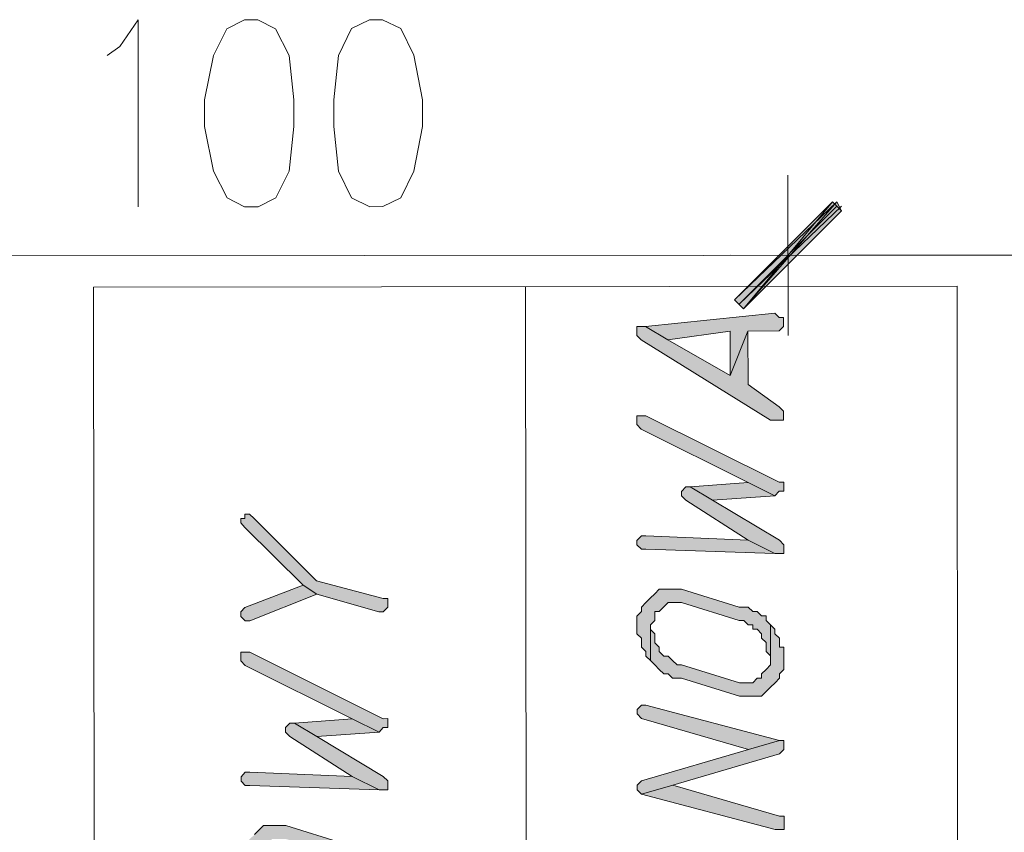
# Model space of a CAD drawing. Header units: inches. Extents: x -5850 to 5646, y 8947 to 13007.
# Tile 33 of 256: x -3545 to -3451, y 9780 to 9857. Entities that reach past the tile are written whole.
import ezdxf

# ---------------------------------------------------------------- set-up
doc = ezdxf.new("R2010")
doc.units = ezdxf.units.IN
doc.header["$MEASUREMENT"] = 0
for name, color, linetype in [('at_Entity', 7, 'Continuous'), ('at_Rect', 7, 'Continuous'), ('at_Solid', 7, 'Continuous')]:
    doc.layers.add(name, color=color, linetype=linetype)

msp = doc.modelspace()

# ---------------------------------------------------------------- hatches: boundary and pattern name
at = {"layer": 'at_Solid', "lineweight": 20}
for points in [[(-3476.949, 9830.039), (-3476.106, 9829.198), (-3467.243, 9839.344)], [(-3467.661, 9839.343), (-3476.106, 9829.198), (-3476.949, 9830.039)], [(-3476.106, 9829.198), (-3467.243, 9839.344), (-3466.819, 9838.497)], [(-3466.819, 9838.497), (-3467.661, 9839.343), (-3476.106, 9829.198)], [(-3485.395, 9827.5), (-3483.28, 9826.236), (-3477.37, 9827.083), (-3477.366, 9822.862), (-3475.681, 9827.085), (-3472.719, 9827.088), (-3472.302, 9827.512), (-3472.302, 9828.354), (-3472.721, 9828.353), (-3473.145, 9828.777)], [(-3486.242, 9827.075), (-3486.242, 9826.657), (-3485.818, 9826.234), (-3473.559, 9818.639), (-3472.294, 9818.64), (-3472.294, 9819.487), (-3472.713, 9819.905), (-3475.676, 9822.016), (-3475.681, 9827.085), (-3477.366, 9822.862), (-3483.28, 9826.236), (-3485.395, 9827.5), (-3486.243, 9827.499)], [(-3486.235, 9818.627), (-3486.234, 9818.203), (-3485.81, 9817.786), (-3475.668, 9812.726), (-3473.129, 9811.462), (-3472.706, 9811.881), (-3472.288, 9811.881), (-3472.288, 9812.729), (-3472.707, 9812.728), (-3485.387, 9819.052), (-3486.235, 9819.051)], [(-3482.001, 9811.454), (-3481.577, 9811.031), (-3475.663, 9807.233), (-3473.124, 9805.969), (-3472.282, 9805.97), (-3472.283, 9806.812), (-3472.702, 9807.236), (-3479.045, 9811.033), (-3481.16, 9812.297), (-3481.578, 9812.297), (-3482.002, 9811.872)], [(-3481.16, 9812.297), (-3479.045, 9811.033), (-3473.129, 9811.462), (-3475.668, 9812.726)], [(-3523.811, 9808.88), (-3523.42, 9808.456), (-3517.895, 9802.968), (-3516.611, 9802.127), (-3510.699, 9800.443), (-3510.309, 9800.443), (-3509.863, 9800.868), (-3509.863, 9801.291), (-3509.864, 9801.71), (-3510.31, 9801.709), (-3516.613, 9803.393), (-3522.529, 9809.304), (-3522.975, 9809.722), (-3523.421, 9809.722), (-3523.421, 9809.304), (-3523.811, 9809.303)], [(-3486.224, 9806.8), (-3485.8, 9806.382), (-3485.376, 9806.382), (-3473.124, 9805.969), (-3475.663, 9807.233), (-3485.377, 9807.648), (-3485.801, 9807.648), (-3486.225, 9807.223)], [(-3523.803, 9800.007), (-3523.412, 9799.59), (-3522.966, 9799.59), (-3516.611, 9802.127), (-3517.895, 9802.968), (-3523.414, 9800.855), (-3523.804, 9800.431)], [(-3486.217, 9799.199), (-3486.217, 9798.351), (-3485.792, 9797.934), (-3485.792, 9797.086), (-3485.367, 9796.662), (-3485.367, 9796.244), (-3484.943, 9795.821), (-3484.946, 9799.2), (-3484.528, 9799.624), (-3484.529, 9800.466), (-3484.105, 9800.467), (-3483.682, 9800.891), (-3483.258, 9801.315), (-3481.992, 9801.316), (-3476.504, 9799.631), (-3476.08, 9799.632), (-3475.656, 9799.208), (-3475.232, 9799.209), (-3475.231, 9798.785), (-3474.808, 9798.785), (-3474.389, 9798.362), (-3474.389, 9797.944), (-3473.964, 9797.52), (-3473.964, 9796.673), (-3473.54, 9796.255), (-3473.539, 9795.831), (-3473.542, 9799.21), (-3473.966, 9799.634), (-3473.967, 9800.052), (-3474.391, 9800.052), (-3474.809, 9800.475), (-3475.233, 9800.475), (-3475.657, 9800.898), (-3476.505, 9800.897), (-3481.993, 9802.582), (-3484.107, 9802.58), (-3484.53, 9802.156), (-3484.948, 9801.732), (-3485.372, 9801.313), (-3485.795, 9800.889), (-3485.795, 9800.465), (-3486.218, 9800.041), (-3486.218, 9799.623)], [(-3484.943, 9795.821), (-3484.524, 9795.397), (-3484.1, 9794.974), (-3483.676, 9794.556), (-3483.252, 9794.556), (-3482.828, 9794.133), (-3481.986, 9794.134), (-3476.497, 9792.449), (-3474.384, 9792.451), (-3473.96, 9792.875), (-3473.537, 9793.294), (-3473.113, 9793.718), (-3472.69, 9794.142), (-3472.69, 9794.566), (-3472.273, 9794.985), (-3472.273, 9795.832), (-3472.274, 9797.098), (-3472.693, 9797.098), (-3472.693, 9797.945), (-3473.118, 9798.363), (-3473.118, 9798.787), (-3473.542, 9799.21), (-3473.539, 9795.831), (-3473.539, 9795.407), (-3473.962, 9794.983), (-3474.386, 9794.564), (-3474.385, 9794.141), (-3474.803, 9794.14), (-3475.227, 9793.716), (-3476.498, 9793.715), (-3481.987, 9795.4), (-3482.411, 9795.399), (-3482.829, 9795.823), (-3483.254, 9796.246), (-3483.677, 9796.246), (-3484.102, 9796.664), (-3484.102, 9797.087), (-3484.526, 9797.511), (-3484.527, 9798.353), (-3484.946, 9798.776), (-3484.946, 9799.2)], [(-3523.8, 9796.21), (-3523.799, 9795.786), (-3523.409, 9795.363), (-3513.255, 9790.303), (-3510.689, 9789.039), (-3510.299, 9789.463), (-3509.853, 9789.464), (-3509.853, 9790.306), (-3510.3, 9790.305), (-3522.964, 9796.629), (-3523.8, 9796.628)], [(-3486.21, 9790.751), (-3485.786, 9790.327), (-3475.645, 9787.381), (-3472.685, 9788.231), (-3485.363, 9791.594), (-3485.787, 9791.593), (-3486.21, 9791.175)], [(-3519.555, 9789.031), (-3519.165, 9788.608), (-3513.25, 9784.81), (-3510.684, 9783.546), (-3509.847, 9783.547), (-3509.848, 9784.395), (-3510.295, 9784.813), (-3516.599, 9788.61), (-3518.72, 9789.874), (-3519.166, 9789.874), (-3519.556, 9789.455)], [(-3518.72, 9789.874), (-3516.599, 9788.61), (-3510.689, 9789.039), (-3513.255, 9790.303)], [(-3486.203, 9783.568), (-3485.779, 9783.15), (-3482.819, 9783.995), (-3472.684, 9786.96), (-3472.266, 9787.384), (-3472.266, 9787.808), (-3472.266, 9788.231), (-3472.685, 9788.231), (-3475.645, 9787.381), (-3485.78, 9784.416), (-3486.204, 9783.992)], [(-3523.789, 9784.382), (-3523.398, 9783.959), (-3522.952, 9783.959), (-3510.684, 9783.546), (-3513.25, 9784.81), (-3522.953, 9785.225), (-3523.4, 9785.225), (-3523.79, 9784.801)], [(-3485.779, 9783.15), (-3473.101, 9779.777), (-3472.259, 9779.778), (-3472.26, 9780.625), (-3472.26, 9781.049), (-3472.678, 9781.049), (-3482.819, 9783.995)], [(-3523.782, 9776.776), (-3523.782, 9775.934), (-3523.391, 9775.511), (-3523.39, 9774.663), (-3522.944, 9774.245), (-3522.943, 9773.821), (-3522.497, 9773.398), (-3522.5, 9776.777), (-3522.11, 9777.201), (-3522.111, 9778.049), (-3521.664, 9778.049), (-3521.275, 9778.468), (-3520.829, 9778.892), (-3519.546, 9778.893), (-3514.08, 9777.209), (-3513.634, 9777.209), (-3513.243, 9776.786), (-3512.797, 9776.786), (-3512.796, 9776.362), (-3512.406, 9776.362), (-3511.96, 9775.945), (-3511.959, 9775.521), (-3511.513, 9775.097), (-3511.512, 9774.255), (-3511.121, 9773.832), (-3511.121, 9773.408), (-3511.124, 9776.787), (-3511.515, 9777.211), (-3511.515, 9777.635), (-3511.961, 9777.634), (-3512.408, 9778.058), (-3512.798, 9778.057), (-3513.244, 9778.475), (-3514.081, 9778.474), (-3519.547, 9780.159), (-3521.666, 9780.157), (-3522.112, 9779.733), (-3522.502, 9779.315), (-3522.948, 9778.89), (-3523.394, 9778.466), (-3523.393, 9778.048), (-3523.783, 9777.624), (-3523.783, 9777.2)]]:
    msp.add_hatch(color=7, dxfattribs=at).paths.add_polyline_path(points)

# ---------------------------------------------------------------- linework, layer by layer
at = {"layer": 'at_Entity', "color": 7, "lineweight": 20}
for p, q in [((-3535.283, 9854.066), (-3533.557, 9856.599)), ((-3533.557, 9856.599), (-3533.541, 9838.861)), ((-3523.463, 9856.608), (-3525.136, 9855.765)), ((-3522.181, 9856.61), (-3523.463, 9856.608)), ((-3520.507, 9855.769), (-3522.181, 9856.61)), ((-3511.586, 9856.619), (-3513.314, 9855.775)), ((-3510.359, 9856.62), (-3511.586, 9856.619)), ((-3508.629, 9855.78), (-3510.359, 9856.62)), ((-3525.136, 9855.765), (-3526.416, 9853.226)), ((-3519.222, 9853.233), (-3520.507, 9855.769)), ((-3513.314, 9855.775), (-3514.538, 9853.237)), ((-3507.4, 9853.243), (-3508.629, 9855.78)), ((-3536.509, 9853.217), (-3535.283, 9854.066)), ((-3526.416, 9853.226), (-3527.249, 9849.004)), ((-3518.772, 9849.012), (-3519.222, 9853.233)), ((-3514.538, 9853.237), (-3514.98, 9849.015)), ((-3506.56, 9849.023), (-3507.4, 9853.243)), ((-3527.249, 9849.004), (-3527.246, 9846.473)), ((-3518.77, 9846.48), (-3518.772, 9849.012)), ((-3514.98, 9849.015), (-3514.978, 9846.484)), ((-3506.558, 9846.491), (-3506.56, 9849.023)), ((-3527.246, 9846.473), (-3526.406, 9842.247)), ((-3519.212, 9842.253), (-3518.77, 9846.48)), ((-3514.978, 9846.484), (-3514.528, 9842.257)), ((-3507.39, 9842.264), (-3506.558, 9846.491)), ((-3526.406, 9842.247), (-3525.121, 9839.716)), ((-3520.493, 9839.72), (-3519.212, 9842.253)), ((-3514.528, 9842.257), (-3513.299, 9839.727)), ((-3508.615, 9839.731), (-3507.39, 9842.264)), ((-3471.891, 9841.877), (-3471.877, 9826.67)), ((-3471.877, 9826.67), (-3471.891, 9841.877)), ((-3525.121, 9839.716), (-3523.447, 9838.87)), ((-3522.165, 9838.871), (-3520.493, 9839.72)), ((-3513.299, 9839.727), (-3511.57, 9838.88)), ((-3510.343, 9838.882), (-3508.615, 9839.731)), ((-3467.243, 9839.344), (-3476.949, 9830.039)), ((-3476.949, 9830.039), (-3467.661, 9839.343)), ((-3476.106, 9829.198), (-3467.243, 9839.344)), ((-3476.106, 9829.198), (-3467.243, 9839.344)), ((-3467.661, 9839.343), (-3476.106, 9829.198)), ((-3467.661, 9839.343), (-3476.106, 9829.198)), ((-3466.819, 9838.497), (-3467.661, 9839.343)), ((-3467.243, 9839.344), (-3466.819, 9838.497)), ((-3523.447, 9838.87), (-3522.165, 9838.871)), ((-3511.57, 9838.88), (-3510.343, 9838.882)), ((-3476.53, 9829.621), (-3467.243, 9838.92)), ((-3466.819, 9838.92), (-3476.53, 9829.621)), ((-3476.106, 9829.198), (-3466.819, 9838.497)), ((-3466.819, 9838.497), (-3476.106, 9829.198)), ((-3566.103, 9834.187), (-3477.377, 9834.266)), ((-3479.908, 9834.264), (-3463.436, 9834.278)), ((-3463.436, 9834.278), (-3479.908, 9834.264)), ((-3465.973, 9834.276), (-3403.456, 9834.332)), ((-3496.556, 9574.895), (-3496.785, 9831.293)), ((-3476.106, 9829.198), (-3476.949, 9830.039)), ((-3476.949, 9830.039), (-3476.106, 9829.198)), ((-3473.145, 9828.777), (-3485.395, 9827.5)), ((-3472.721, 9828.353), (-3473.145, 9828.777)), ((-3472.302, 9828.354), (-3472.721, 9828.353)), ((-3472.302, 9827.512), (-3472.302, 9828.354)), ((-3485.395, 9827.5), (-3486.243, 9827.499)), ((-3486.243, 9827.499), (-3486.242, 9827.075)), ((-3486.242, 9827.075), (-3486.242, 9826.657)), ((-3485.395, 9827.5), (-3483.28, 9826.236)), ((-3483.28, 9826.236), (-3485.395, 9827.5)), ((-3483.28, 9826.236), (-3477.37, 9827.083)), ((-3477.37, 9827.083), (-3477.366, 9822.862)), ((-3477.366, 9822.862), (-3475.681, 9827.085)), ((-3475.681, 9827.085), (-3477.366, 9822.862)), ((-3475.681, 9827.085), (-3472.719, 9827.088)), ((-3475.676, 9822.016), (-3475.681, 9827.085)), ((-3472.719, 9827.088), (-3472.302, 9827.512)), ((-3486.242, 9826.657), (-3485.818, 9826.234)), ((-3485.818, 9826.234), (-3473.559, 9818.639)), ((-3477.366, 9822.862), (-3483.28, 9826.236)), ((-3472.713, 9819.905), (-3475.676, 9822.016)), ((-3472.294, 9819.487), (-3472.713, 9819.905)), ((-3485.387, 9819.052), (-3486.235, 9819.051)), ((-3486.235, 9819.051), (-3486.235, 9818.627)), ((-3486.235, 9818.627), (-3486.234, 9818.203)), ((-3472.707, 9812.728), (-3485.387, 9819.052)), ((-3473.559, 9818.639), (-3472.294, 9818.64)), ((-3472.294, 9818.64), (-3472.294, 9819.487)), ((-3472.294, 9819.487), (-3472.294, 9819.487)), ((-3486.234, 9818.203), (-3485.81, 9817.786)), ((-3485.81, 9817.786), (-3475.668, 9812.726)), ((-3481.578, 9812.297), (-3482.002, 9811.872)), ((-3481.16, 9812.297), (-3481.578, 9812.297)), ((-3475.668, 9812.726), (-3481.16, 9812.297)), ((-3481.16, 9812.297), (-3479.045, 9811.033)), ((-3479.045, 9811.033), (-3481.16, 9812.297)), ((-3473.129, 9811.462), (-3475.668, 9812.726)), ((-3475.668, 9812.726), (-3473.129, 9811.462)), ((-3472.288, 9812.729), (-3472.707, 9812.728)), ((-3472.288, 9811.881), (-3472.288, 9812.729)), ((-3482.002, 9811.872), (-3482.001, 9811.454)), ((-3482.001, 9811.454), (-3482.001, 9811.454)), ((-3482.001, 9811.454), (-3481.577, 9811.031)), ((-3479.045, 9811.033), (-3473.129, 9811.462)), ((-3473.129, 9811.462), (-3472.706, 9811.881)), ((-3472.706, 9811.881), (-3472.288, 9811.881)), ((-3481.577, 9811.031), (-3475.663, 9807.233)), ((-3472.702, 9807.236), (-3479.045, 9811.033)), ((-3523.421, 9809.304), (-3523.811, 9809.303)), ((-3523.811, 9809.303), (-3523.811, 9808.88)), ((-3522.975, 9809.722), (-3523.421, 9809.722)), ((-3523.421, 9809.722), (-3523.421, 9809.304)), ((-3522.529, 9809.304), (-3522.975, 9809.722)), ((-3516.613, 9803.393), (-3522.529, 9809.304)), ((-3522.529, 9809.304), (-3522.529, 9809.304)), ((-3523.811, 9808.88), (-3523.811, 9808.88)), ((-3523.811, 9808.88), (-3523.42, 9808.456)), ((-3523.42, 9808.456), (-3517.895, 9802.968)), ((-3485.801, 9807.648), (-3486.225, 9807.223)), ((-3485.377, 9807.648), (-3485.801, 9807.648)), ((-3475.663, 9807.233), (-3485.377, 9807.648)), ((-3486.225, 9807.223), (-3486.224, 9806.8)), ((-3486.224, 9806.8), (-3486.224, 9806.8)), ((-3486.224, 9806.8), (-3485.8, 9806.382)), ((-3475.663, 9807.233), (-3473.124, 9805.969)), ((-3473.124, 9805.969), (-3475.663, 9807.233)), ((-3472.283, 9806.812), (-3472.702, 9807.236)), ((-3472.282, 9805.97), (-3472.283, 9806.812)), ((-3485.8, 9806.382), (-3485.376, 9806.382)), ((-3485.376, 9806.382), (-3473.124, 9805.969)), ((-3473.124, 9805.969), (-3472.282, 9805.97)), ((-3517.895, 9802.968), (-3523.414, 9800.855)), ((-3517.895, 9802.968), (-3516.611, 9802.127)), ((-3516.611, 9802.127), (-3517.895, 9802.968)), ((-3510.31, 9801.709), (-3516.613, 9803.393)), ((-3522.966, 9799.59), (-3516.611, 9802.127)), ((-3516.611, 9802.127), (-3510.699, 9800.443)), ((-3484.53, 9802.156), (-3484.948, 9801.732)), ((-3484.107, 9802.58), (-3484.53, 9802.156)), ((-3484.53, 9802.156), (-3484.53, 9802.156)), ((-3481.993, 9802.582), (-3484.107, 9802.58)), ((-3476.505, 9800.897), (-3481.993, 9802.582)), ((-3509.864, 9801.71), (-3510.31, 9801.709)), ((-3510.309, 9800.443), (-3509.863, 9800.868)), ((-3509.863, 9801.291), (-3509.864, 9801.71)), ((-3509.863, 9800.868), (-3509.863, 9801.291)), ((-3485.372, 9801.313), (-3485.795, 9800.889)), ((-3485.795, 9800.889), (-3485.795, 9800.465)), ((-3484.948, 9801.732), (-3485.372, 9801.313)), ((-3485.372, 9801.313), (-3485.372, 9801.313)), ((-3484.105, 9800.467), (-3483.682, 9800.891)), ((-3483.682, 9800.891), (-3483.258, 9801.315)), ((-3483.682, 9800.891), (-3483.682, 9800.891)), ((-3483.258, 9801.315), (-3481.992, 9801.316)), ((-3481.992, 9801.316), (-3476.504, 9799.631)), ((-3475.657, 9800.898), (-3476.505, 9800.897)), ((-3475.233, 9800.475), (-3475.657, 9800.898)), ((-3523.414, 9800.855), (-3523.804, 9800.431)), ((-3523.804, 9800.431), (-3523.803, 9800.007)), ((-3523.803, 9800.007), (-3523.803, 9800.007)), ((-3523.803, 9800.007), (-3523.412, 9799.59)), ((-3523.414, 9800.855), (-3523.414, 9800.855)), ((-3510.699, 9800.443), (-3510.309, 9800.443)), ((-3485.795, 9800.465), (-3486.218, 9800.041)), ((-3486.218, 9800.041), (-3486.218, 9799.623)), ((-3484.529, 9800.466), (-3484.105, 9800.467)), ((-3484.528, 9799.624), (-3484.529, 9800.466)), ((-3474.809, 9800.475), (-3475.233, 9800.475)), ((-3474.391, 9800.052), (-3474.809, 9800.475)), ((-3473.967, 9800.052), (-3474.391, 9800.052)), ((-3473.966, 9799.634), (-3473.967, 9800.052)), ((-3523.412, 9799.59), (-3522.966, 9799.59)), ((-3486.218, 9799.623), (-3486.217, 9799.199)), ((-3486.217, 9799.199), (-3486.217, 9798.351)), ((-3484.946, 9799.2), (-3484.528, 9799.624)), ((-3484.946, 9798.776), (-3484.946, 9799.2)), ((-3484.946, 9799.2), (-3484.943, 9795.821)), ((-3484.943, 9795.821), (-3484.946, 9799.2)), ((-3484.946, 9799.2), (-3484.946, 9799.2)), ((-3476.504, 9799.631), (-3476.08, 9799.632)), ((-3476.08, 9799.632), (-3475.656, 9799.208)), ((-3475.656, 9799.208), (-3475.232, 9799.209)), ((-3475.232, 9799.209), (-3475.231, 9798.785)), ((-3473.542, 9799.21), (-3473.966, 9799.634)), ((-3473.118, 9798.787), (-3473.542, 9799.21)), ((-3473.542, 9799.21), (-3473.539, 9795.831)), ((-3473.539, 9795.831), (-3473.542, 9799.21)), ((-3486.217, 9798.351), (-3485.792, 9797.934)), ((-3484.527, 9798.353), (-3484.946, 9798.776)), ((-3484.526, 9797.511), (-3484.527, 9798.353)), ((-3475.231, 9798.785), (-3474.808, 9798.785)), ((-3474.808, 9798.785), (-3474.389, 9798.362)), ((-3474.389, 9798.362), (-3474.389, 9797.944)), ((-3473.118, 9798.363), (-3473.118, 9798.787)), ((-3472.693, 9797.945), (-3473.118, 9798.363)), ((-3485.792, 9797.934), (-3485.792, 9797.086)), ((-3484.102, 9797.087), (-3484.526, 9797.511)), ((-3474.389, 9797.944), (-3473.964, 9797.52)), ((-3473.964, 9797.52), (-3473.964, 9796.673)), ((-3472.693, 9797.098), (-3472.693, 9797.945)), ((-3522.964, 9796.629), (-3523.8, 9796.628)), ((-3523.8, 9796.628), (-3523.8, 9796.21)), ((-3523.8, 9796.21), (-3523.799, 9795.786)), ((-3510.3, 9790.305), (-3522.964, 9796.629)), ((-3485.792, 9797.086), (-3485.367, 9796.662)), ((-3485.367, 9796.662), (-3485.367, 9796.244)), ((-3485.367, 9796.244), (-3484.943, 9795.821)), ((-3484.102, 9796.664), (-3484.102, 9797.087)), ((-3483.677, 9796.246), (-3484.102, 9796.664)), ((-3483.254, 9796.246), (-3483.677, 9796.246)), ((-3482.829, 9795.823), (-3483.254, 9796.246)), ((-3473.964, 9796.673), (-3473.54, 9796.255)), ((-3473.54, 9796.255), (-3473.539, 9795.831)), ((-3472.274, 9797.098), (-3472.693, 9797.098)), ((-3472.273, 9795.832), (-3472.274, 9797.098)), ((-3523.799, 9795.786), (-3523.409, 9795.363)), ((-3523.409, 9795.363), (-3513.255, 9790.303)), ((-3484.943, 9795.821), (-3484.524, 9795.397)), ((-3484.524, 9795.397), (-3484.1, 9794.974)), ((-3482.411, 9795.399), (-3482.829, 9795.823)), ((-3482.829, 9795.823), (-3482.829, 9795.823)), ((-3481.987, 9795.4), (-3482.411, 9795.399)), ((-3476.498, 9793.715), (-3481.987, 9795.4)), ((-3473.539, 9795.407), (-3473.962, 9794.983)), ((-3473.539, 9795.831), (-3473.539, 9795.407)), ((-3472.273, 9794.985), (-3472.273, 9795.832)), ((-3484.1, 9794.974), (-3484.1, 9794.974)), ((-3484.1, 9794.974), (-3483.676, 9794.556)), ((-3483.676, 9794.556), (-3483.252, 9794.556)), ((-3483.252, 9794.556), (-3482.828, 9794.133)), ((-3473.962, 9794.983), (-3474.386, 9794.564)), ((-3474.386, 9794.564), (-3474.385, 9794.141)), ((-3473.962, 9794.983), (-3473.962, 9794.983)), ((-3472.69, 9794.566), (-3472.273, 9794.985)), ((-3472.69, 9794.142), (-3472.69, 9794.566)), ((-3482.828, 9794.133), (-3481.986, 9794.134)), ((-3481.986, 9794.134), (-3476.497, 9792.449)), ((-3475.227, 9793.716), (-3476.498, 9793.715)), ((-3474.803, 9794.14), (-3475.227, 9793.716)), ((-3474.385, 9794.141), (-3474.803, 9794.14)), ((-3473.537, 9793.294), (-3473.113, 9793.718)), ((-3473.113, 9793.718), (-3472.69, 9794.142)), ((-3474.384, 9792.451), (-3473.96, 9792.875)), ((-3473.96, 9792.875), (-3473.537, 9793.294)), ((-3473.96, 9792.875), (-3473.96, 9792.875)), ((-3473.537, 9793.294), (-3473.537, 9793.294)), ((-3485.787, 9791.593), (-3486.21, 9791.175)), ((-3485.363, 9791.594), (-3485.787, 9791.593)), ((-3472.685, 9788.231), (-3485.363, 9791.594)), ((-3476.497, 9792.449), (-3474.384, 9792.451)), ((-3486.21, 9791.175), (-3486.21, 9790.751)), ((-3486.21, 9790.751), (-3486.21, 9790.751)), ((-3486.21, 9790.751), (-3485.786, 9790.327)), ((-3519.166, 9789.874), (-3519.556, 9789.455)), ((-3518.72, 9789.874), (-3519.166, 9789.874)), ((-3513.255, 9790.303), (-3518.72, 9789.874)), ((-3518.72, 9789.874), (-3516.599, 9788.61)), ((-3516.599, 9788.61), (-3518.72, 9789.874)), ((-3510.689, 9789.039), (-3513.255, 9790.303)), ((-3513.255, 9790.303), (-3510.689, 9789.039)), ((-3509.853, 9790.306), (-3510.3, 9790.305)), ((-3509.853, 9789.464), (-3509.853, 9790.306)), ((-3485.786, 9790.327), (-3485.786, 9790.327)), ((-3485.786, 9790.327), (-3475.645, 9787.381)), ((-3519.556, 9789.455), (-3519.555, 9789.031)), ((-3519.555, 9789.031), (-3519.555, 9789.031)), ((-3519.555, 9789.031), (-3519.165, 9788.608)), ((-3516.599, 9788.61), (-3510.689, 9789.039)), ((-3510.689, 9789.039), (-3510.299, 9789.463)), ((-3510.299, 9789.463), (-3509.853, 9789.464)), ((-3519.165, 9788.608), (-3513.25, 9784.81)), ((-3510.295, 9784.813), (-3516.599, 9788.61)), ((-3475.645, 9787.381), (-3472.685, 9788.231)), ((-3472.685, 9788.231), (-3475.645, 9787.381)), ((-3472.266, 9788.231), (-3472.685, 9788.231)), ((-3472.266, 9787.808), (-3472.266, 9788.231)), ((-3472.266, 9787.384), (-3472.266, 9787.808)), ((-3475.645, 9787.381), (-3485.78, 9784.416)), ((-3482.819, 9783.995), (-3472.684, 9786.96)), ((-3472.684, 9786.96), (-3472.266, 9787.384)), ((-3472.684, 9786.96), (-3472.684, 9786.96)), ((-3523.4, 9785.225), (-3523.79, 9784.801)), ((-3522.953, 9785.225), (-3523.4, 9785.225)), ((-3513.25, 9784.81), (-3522.953, 9785.225)), ((-3523.79, 9784.801), (-3523.789, 9784.382)), ((-3523.789, 9784.382), (-3523.789, 9784.382)), ((-3523.789, 9784.382), (-3523.398, 9783.959)), ((-3513.25, 9784.81), (-3510.684, 9783.546)), ((-3510.684, 9783.546), (-3513.25, 9784.81)), ((-3509.848, 9784.395), (-3510.295, 9784.813)), ((-3509.847, 9783.547), (-3509.848, 9784.395)), ((-3485.78, 9784.416), (-3486.204, 9783.992)), ((-3485.78, 9784.416), (-3485.78, 9784.416)), ((-3523.398, 9783.959), (-3522.952, 9783.959)), ((-3522.952, 9783.959), (-3510.684, 9783.546)), ((-3510.684, 9783.546), (-3509.847, 9783.547)), ((-3486.204, 9783.992), (-3486.203, 9783.568)), ((-3486.203, 9783.568), (-3486.203, 9783.568)), ((-3486.203, 9783.568), (-3485.779, 9783.15)), ((-3482.819, 9783.995), (-3485.779, 9783.15)), ((-3485.779, 9783.15), (-3482.819, 9783.995)), ((-3485.779, 9783.15), (-3473.101, 9779.777)), ((-3485.779, 9783.15), (-3485.779, 9783.15)), ((-3472.678, 9781.049), (-3482.819, 9783.995)), ((-3472.26, 9781.049), (-3472.678, 9781.049)), ((-3472.26, 9780.625), (-3472.26, 9781.049)), ((-3472.259, 9779.778), (-3472.26, 9780.625)), ((-3522.112, 9779.733), (-3522.502, 9779.315)), ((-3521.666, 9780.157), (-3522.112, 9779.733)), ((-3522.112, 9779.733), (-3522.112, 9779.733)), ((-3519.547, 9780.159), (-3521.666, 9780.157)), ((-3514.081, 9778.474), (-3519.547, 9780.159)), ((-3473.101, 9779.777), (-3472.259, 9779.778))]:
    msp.add_line(p, q, dxfattribs=at)
at = {"layer": 'at_Rect', "color": 7, "lineweight": 20}
for p, q in [((-3537.777, 9831.256), (-3455.832, 9831.329)), ((-3537.777, 9831.256), (-3537.548, 9574.858)), ((-3455.603, 9574.931), (-3455.832, 9831.329))]:
    msp.add_line(p, q, dxfattribs=at)

doc.saveas('drawing.dxf')
